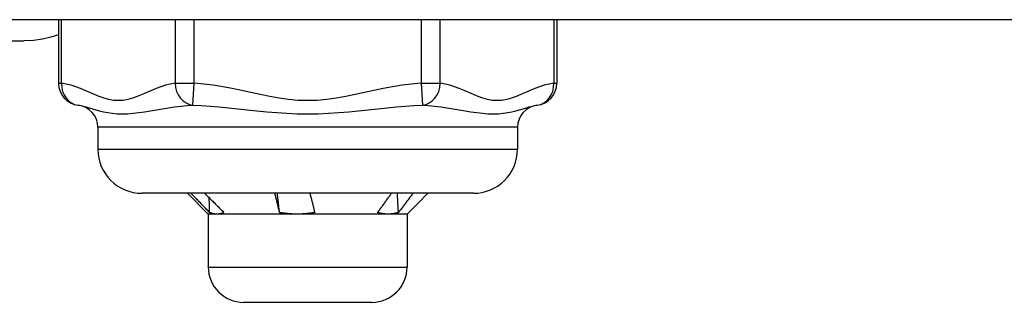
# Model space of a CAD drawing. Header units: inches. Extents: x 4 to 149, y 7 to 82.
# Tile 116 of 188: x 5.595 to 6.472, y 58.271 to 58.523. Entities that reach past the tile are written whole.
import ezdxf

# ---------------------------------------------------------------- set-up
doc = ezdxf.new("R2010")
doc.units = ezdxf.units.IN
doc.header["$MEASUREMENT"] = 0
doc.layers.add('Visible Edges(ANSI)', color=7, linetype='Continuous', lineweight=25)
doc.layers.add('Visible Tangent Edges(ANSI)', color=7, linetype='Continuous', lineweight=25)

msp = doc.modelspace()

# ---------------------------------------------------------------- linework, layer by layer
at = {"layer": 'Visible Edges(ANSI)'}
for p, q in [((27.65854, 58.52307), (4.06254, 58.52307)), ((5.62956, 58.52307), (5.62956, 58.46629)), ((6.07353, 58.52307), (6.07353, 58.46629)), ((5.56525, 58.50418), (5.59889, 58.50418)), ((5.66454, 58.42717), (5.66454, 58.40748)), ((6.03855, 58.42717), (6.03855, 58.40748)), ((5.99918, 58.36811), (5.70391, 58.36811)), ((5.76296, 58.34956), (5.74441, 58.36811)), ((5.94997, 58.35941), (5.95868, 58.36811)), ((5.94013, 58.34956), (5.94997, 58.35941)), ((5.77062, 58.34956), (5.76296, 58.34956)), ((5.76296, 58.34956), (5.76296, 58.30232)), ((5.84228, 58.34956), (5.77062, 58.34956)), ((5.92321, 58.34956), (5.84228, 58.34956)), ((5.94013, 58.34956), (5.92321, 58.34956)), ((5.94013, 58.34956), (5.94013, 58.30232)), ((5.90863, 58.27082), (5.79446, 58.27082))]:
    msp.add_line(p, q, dxfattribs=at)
at = {"layer": 'Visible Edges(ANSI)', "flags": 128}
for points in [[(5.62956, 58.50966), (5.6227, 58.50749), (5.61527, 58.50575), (5.6073, 58.50459), (5.59888, 58.50418)], [(5.76417, 58.35095), (5.76349, 58.35167), (5.76281, 58.35238), (5.76212, 58.3531), (5.76143, 58.35381), (5.76075, 58.35452), (5.76006, 58.35524), (5.75938, 58.35595), (5.75869, 58.35667), (5.758, 58.35738), (5.75731, 58.3581), (5.75663, 58.35881), (5.75594, 58.35953), (5.75525, 58.36025), (5.75456, 58.36096), (5.75387, 58.36168), (5.75318, 58.36239), (5.75249, 58.36311), (5.7518, 58.36382), (5.75111, 58.36454), (5.75042, 58.36525), (5.74973, 58.36597), (5.74904, 58.36668), (5.74835, 58.3674), (5.74765, 58.36811)], [(5.75975, 58.36811), (5.76047, 58.3674), (5.76119, 58.36668), (5.76191, 58.36597), (5.76263, 58.36525), (5.76335, 58.36454), (5.76406, 58.36382), (5.76478, 58.36311), (5.7655, 58.36239), (5.76622, 58.36168), (5.76693, 58.36096), (5.76765, 58.36025), (5.76837, 58.35953), (5.76908, 58.35881), (5.7698, 58.3581), (5.77051, 58.35738), (5.77123, 58.35667), (5.77194, 58.35595), (5.77266, 58.35524), (5.77337, 58.35452), (5.77408, 58.35381), (5.7748, 58.3531), (5.77551, 58.35238), (5.77622, 58.35167), (5.77693, 58.35095)], [(5.76417, 58.35095), (5.76416, 58.3515), (5.76414, 58.35204), (5.76413, 58.35259), (5.76411, 58.35314), (5.7641, 58.35368), (5.76408, 58.35423), (5.76407, 58.35478), (5.76405, 58.35532), (5.76404, 58.35587), (5.76402, 58.35642), (5.764, 58.35696), (5.76399, 58.35751), (5.76397, 58.35806), (5.76396, 58.35861), (5.76394, 58.35915), (5.76393, 58.3597), (5.76392, 58.36025), (5.7639, 58.36079), (5.76389, 58.36134), (5.76387, 58.36189), (5.76386, 58.36243), (5.76384, 58.36298), (5.76383, 58.36353), (5.76381, 58.36407)], [(5.82646, 58.35095), (5.8263, 58.35167), (5.82614, 58.35238), (5.82598, 58.3531), (5.82581, 58.35381), (5.82565, 58.35452), (5.82548, 58.35524), (5.82531, 58.35595), (5.82515, 58.35667), (5.82497, 58.35738), (5.8248, 58.3581), (5.82463, 58.35881), (5.82445, 58.35953), (5.82428, 58.36025), (5.8241, 58.36096), (5.82392, 58.36168), (5.82374, 58.36239), (5.82356, 58.36311), (5.82338, 58.36382), (5.82319, 58.36454), (5.82301, 58.36525), (5.82282, 58.36597), (5.82263, 58.36668), (5.82244, 58.3674), (5.82225, 58.36811)], [(5.82646, 58.35095), (5.82638, 58.35167), (5.8263, 58.35238), (5.82622, 58.3531), (5.82613, 58.35381), (5.82605, 58.35453), (5.82597, 58.35524), (5.82589, 58.35596), (5.82581, 58.35667), (5.82572, 58.35739), (5.82564, 58.3581), (5.82556, 58.35882), (5.82548, 58.35953), (5.8254, 58.36025), (5.82531, 58.36096), (5.82523, 58.36168), (5.82515, 58.36239), (5.82507, 58.36311), (5.82499, 58.36382), (5.82491, 58.36454), (5.82482, 58.36525), (5.82474, 58.36597), (5.82466, 58.36668), (5.82458, 58.3674), (5.8245, 58.36811)], [(5.85349, 58.36811), (5.85368, 58.3674), (5.85387, 58.36668), (5.85407, 58.36597), (5.85426, 58.36525), (5.85445, 58.36454), (5.85463, 58.36382), (5.85482, 58.36311), (5.855, 58.36239), (5.85519, 58.36168), (5.85537, 58.36096), (5.85555, 58.36025), (5.85573, 58.35953), (5.85591, 58.35881), (5.85609, 58.3581), (5.85626, 58.35738), (5.85644, 58.35667), (5.85661, 58.35595), (5.85678, 58.35524), (5.85695, 58.35452), (5.85712, 58.35381), (5.85729, 58.3531), (5.85745, 58.35238), (5.85762, 58.35167), (5.85778, 58.35095)], [(5.91383, 58.35095), (5.91436, 58.35167), (5.91488, 58.35238), (5.9154, 58.3531), (5.91592, 58.35381), (5.91644, 58.35452), (5.91696, 58.35524), (5.91748, 58.35595), (5.918, 58.35667), (5.91852, 58.35738), (5.91903, 58.3581), (5.91955, 58.35881), (5.92006, 58.35953), (5.92057, 58.36025), (5.92108, 58.36096), (5.92159, 58.36168), (5.9221, 58.36239), (5.92261, 58.36311), (5.92312, 58.36382), (5.92363, 58.36454), (5.92413, 58.36525), (5.92464, 58.36597), (5.92514, 58.36668), (5.92564, 58.3674), (5.92614, 58.36811)], [(5.93239, 58.35095), (5.93235, 58.35167), (5.93232, 58.35238), (5.93228, 58.3531), (5.93224, 58.35381), (5.9322, 58.35453), (5.93217, 58.35524), (5.93213, 58.35596), (5.93209, 58.35667), (5.93205, 58.35739), (5.93201, 58.3581), (5.93197, 58.35882), (5.93194, 58.35953), (5.9319, 58.36025), (5.93186, 58.36096), (5.93182, 58.36168), (5.93178, 58.36239), (5.93174, 58.36311), (5.9317, 58.36382), (5.93167, 58.36454), (5.93163, 58.36525), (5.93159, 58.36597), (5.93155, 58.36668), (5.93151, 58.3674), (5.93147, 58.36811)], [(5.94528, 58.36811), (5.94475, 58.3674), (5.94423, 58.36668), (5.9437, 58.36597), (5.94317, 58.36525), (5.94264, 58.36454), (5.94211, 58.36382), (5.94158, 58.36311), (5.94105, 58.36239), (5.94051, 58.36168), (5.93998, 58.36096), (5.93944, 58.36025), (5.93891, 58.35953), (5.93837, 58.35881), (5.93783, 58.3581), (5.93729, 58.35738), (5.93675, 58.35667), (5.93621, 58.35595), (5.93567, 58.35524), (5.93512, 58.35452), (5.93458, 58.35381), (5.93403, 58.3531), (5.93349, 58.35238), (5.93294, 58.35167), (5.93239, 58.35095)], [(5.77062, 58.34956), (5.77035, 58.34956), (5.77008, 58.34957), (5.7698, 58.34958), (5.76953, 58.3496), (5.76926, 58.34962), (5.76899, 58.34965), (5.76872, 58.34968), (5.76845, 58.34972), (5.76818, 58.34976), (5.76791, 58.34981), (5.76764, 58.34986), (5.76737, 58.34992), (5.76711, 58.34998), (5.76684, 58.35004), (5.76657, 58.35011), (5.7663, 58.35019), (5.76604, 58.35027), (5.76577, 58.35035), (5.7655, 58.35044), (5.76524, 58.35053), (5.76497, 58.35063), (5.7647, 58.35073), (5.76444, 58.35084), (5.76417, 58.35095)], [(5.77693, 58.35095), (5.77667, 58.35084), (5.77641, 58.35073), (5.77615, 58.35063), (5.77589, 58.35053), (5.77563, 58.35043), (5.77537, 58.35034), (5.77511, 58.35026), (5.77485, 58.35018), (5.77459, 58.35011), (5.77432, 58.35004), (5.77406, 58.34997), (5.7738, 58.34991), (5.77353, 58.34985), (5.77327, 58.3498), (5.77301, 58.34976), (5.77274, 58.34972), (5.77248, 58.34968), (5.77221, 58.34965), (5.77195, 58.34962), (5.77168, 58.3496), (5.77142, 58.34958), (5.77115, 58.34957), (5.77089, 58.34956), (5.77062, 58.34956)], [(5.84228, 58.34956), (5.84162, 58.34956), (5.84095, 58.34957), (5.84029, 58.34958), (5.83963, 58.3496), (5.83897, 58.34962), (5.8383, 58.34965), (5.83764, 58.34968), (5.83698, 58.34972), (5.83632, 58.34976), (5.83566, 58.34981), (5.835, 58.34986), (5.83434, 58.34992), (5.83368, 58.34998), (5.83303, 58.35004), (5.83237, 58.35011), (5.83171, 58.35019), (5.83105, 58.35027), (5.8304, 58.35035), (5.82974, 58.35044), (5.82908, 58.35053), (5.82843, 58.35063), (5.82777, 58.35073), (5.82712, 58.35084), (5.82646, 58.35095)], [(5.85778, 58.35095), (5.85714, 58.35084), (5.8565, 58.35073), (5.85585, 58.35063), (5.85521, 58.35053), (5.85457, 58.35043), (5.85393, 58.35034), (5.85328, 58.35026), (5.85264, 58.35018), (5.852, 58.35011), (5.85135, 58.35004), (5.85071, 58.34997), (5.85006, 58.34991), (5.84942, 58.34985), (5.84877, 58.3498), (5.84813, 58.34976), (5.84748, 58.34972), (5.84683, 58.34968), (5.84618, 58.34965), (5.84554, 58.34962), (5.84489, 58.3496), (5.84424, 58.34958), (5.84359, 58.34957), (5.84294, 58.34956), (5.84228, 58.34956)], [(5.92321, 58.34956), (5.92282, 58.34956), (5.92242, 58.34957), (5.92203, 58.34958), (5.92164, 58.3496), (5.92125, 58.34962), (5.92086, 58.34965), (5.92046, 58.34968), (5.92007, 58.34972), (5.91968, 58.34976), (5.91929, 58.34981), (5.9189, 58.34986), (5.91851, 58.34992), (5.91812, 58.34998), (5.91773, 58.35004), (5.91734, 58.35011), (5.91695, 58.35019), (5.91656, 58.35027), (5.91617, 58.35035), (5.91578, 58.35044), (5.91539, 58.35053), (5.915, 58.35063), (5.91461, 58.35073), (5.91422, 58.35084), (5.91383, 58.35095)], [(5.93239, 58.35095), (5.93201, 58.35084), (5.93163, 58.35073), (5.93125, 58.35063), (5.93086, 58.35053), (5.93048, 58.35043), (5.9301, 58.35034), (5.92972, 58.35026), (5.92934, 58.35018), (5.92896, 58.35011), (5.92857, 58.35004), (5.92819, 58.34997), (5.92781, 58.34991), (5.92743, 58.34985), (5.92705, 58.3498), (5.92666, 58.34976), (5.92628, 58.34972), (5.9259, 58.34968), (5.92551, 58.34965), (5.92513, 58.34962), (5.92475, 58.3496), (5.92436, 58.34958), (5.92398, 58.34957), (5.92359, 58.34956), (5.92321, 58.34956)]]:
    msp.add_lwpolyline(points, dxfattribs=at)
at = {"layer": 'Visible Edges(ANSI)'}
for centre, radius, start, end in [((5.64924, 58.46629), 0.01969, 180, 263.59345), ((6.05384, 58.46629), 0.01969, 276.40655, 0), ((5.64485, 58.42717), 0.01969, 0, 83.59345), ((6.05824, 58.42717), 0.01969, 96.40655, 180), ((5.70391, 58.40748), 0.03937, 180, 270), ((5.99918, 58.40748), 0.03937, 270, 0), ((5.79446, 58.30232), 0.0315, 180, 270), ((5.90863, 58.30232), 0.0315, 270, 0)]:
    msp.add_arc(centre, radius, start, end, dxfattribs=at)
at = {"layer": 'Visible Tangent Edges(ANSI)'}
for p, q in [((5.6322, 58.46629), (5.6322, 58.52307)), ((5.73335, 58.52307), (5.73335, 58.46629)), ((5.75039, 58.46629), (5.75039, 58.52307)), ((5.95269, 58.52307), (5.95269, 58.46629)), ((5.96974, 58.46629), (5.96974, 58.52307)), ((6.07089, 58.52307), (6.07089, 58.46629)), ((5.62956, 58.46629), (5.6322, 58.46629)), ((5.73335, 58.46629), (5.75039, 58.46629)), ((5.7493, 58.44673), (5.75039, 58.46629)), ((5.95269, 58.46629), (5.96974, 58.46629)), ((5.95269, 58.46629), (5.95379, 58.44673)), ((6.07089, 58.46629), (6.07353, 58.46629)), ((6.03855, 58.42717), (5.66454, 58.42717)), ((5.66454, 58.40748), (6.03855, 58.40748)), ((5.76296, 58.30232), (5.94013, 58.30232))]:
    msp.add_line(p, q, dxfattribs=at)
at = {"layer": 'Visible Tangent Edges(ANSI)', "flags": 128}
for points in [[(5.73335, 58.46629), (5.72909, 58.46561), (5.72485, 58.46456), (5.72062, 58.46321), (5.71642, 58.46164), (5.71224, 58.45991), (5.70807, 58.45811), (5.7039, 58.45631), (5.69972, 58.45459), (5.69552, 58.45307), (5.6913, 58.45186), (5.68705, 58.45107), (5.68278, 58.45079), (5.67851, 58.45107), (5.67427, 58.45186), (5.67005, 58.45306), (5.66585, 58.45458), (5.66166, 58.45628), (5.65749, 58.45809), (5.65331, 58.4599), (5.64912, 58.46164), (5.64491, 58.46321), (5.64069, 58.46456), (5.63645, 58.46561), (5.6322, 58.46629)], [(5.95269, 58.46629), (5.94418, 58.46561), (5.93569, 58.46456), (5.92725, 58.46321), (5.91886, 58.46164), (5.9105, 58.45992), (5.90216, 58.45811), (5.89382, 58.45631), (5.88546, 58.4546), (5.87706, 58.45307), (5.86861, 58.45186), (5.86011, 58.45107), (5.85158, 58.45079), (5.84305, 58.45107), (5.83455, 58.45186), (5.8261, 58.45306), (5.8177, 58.45458), (5.80934, 58.45628), (5.80099, 58.45809), (5.79263, 58.4599), (5.78425, 58.46164), (5.77583, 58.46321), (5.76738, 58.46456), (5.7589, 58.46561), (5.75039, 58.46629)], [(6.07089, 58.46629), (6.06663, 58.46561), (6.06239, 58.46456), (6.05817, 58.46321), (6.05397, 58.46164), (6.04979, 58.45992), (6.04563, 58.45811), (6.04146, 58.45631), (6.03728, 58.4546), (6.03307, 58.45307), (6.02885, 58.45186), (6.0246, 58.45107), (6.02033, 58.45079), (6.01607, 58.45107), (6.01182, 58.45186), (6.00759, 58.45306), (6.0034, 58.45458), (5.99921, 58.45628), (5.99504, 58.45809), (5.99086, 58.4599), (5.98667, 58.46164), (5.98246, 58.46321), (5.97823, 58.46456), (5.97399, 58.46561), (5.96974, 58.46629)], [(5.64705, 58.44673), (5.64925, 58.44639), (5.65159, 58.44586), (5.6541, 58.44519), (5.65678, 58.4444), (5.65965, 58.44354), (5.66272, 58.44263), (5.66602, 58.44173), (5.66954, 58.44087), (5.67332, 58.44012), (5.67736, 58.43951), (5.68165, 58.43912), (5.68619, 58.43898), (5.69095, 58.43912), (5.69588, 58.43951), (5.70093, 58.44012), (5.7061, 58.44088), (5.71135, 58.44174), (5.71668, 58.44264), (5.72206, 58.44354), (5.72749, 58.44441), (5.73295, 58.44519), (5.73841, 58.44586), (5.74387, 58.44639), (5.74929, 58.44673)], [(5.7493, 58.44673), (5.75691, 58.44639), (5.76471, 58.44586), (5.77269, 58.44519), (5.78084, 58.4444), (5.78915, 58.44353), (5.79762, 58.44263), (5.80624, 58.44173), (5.81502, 58.44087), (5.82397, 58.44011), (5.83307, 58.43951), (5.84229, 58.43912), (5.85158, 58.43898), (5.86087, 58.43912), (5.87009, 58.43951), (5.8792, 58.44012), (5.88815, 58.44088), (5.89693, 58.44174), (5.90554, 58.44264), (5.91398, 58.44354), (5.92226, 58.44441), (5.93039, 58.44519), (5.93836, 58.44586), (5.94616, 58.44639), (5.95379, 58.44673)], [(5.95379, 58.44673), (5.95921, 58.44639), (5.96466, 58.44586), (5.97014, 58.44519), (5.9756, 58.4444), (5.98104, 58.44353), (5.98643, 58.44263), (5.99177, 58.44173), (5.99702, 58.44087), (6.00219, 58.44011), (6.00725, 58.43951), (6.01217, 58.43912), (6.01693, 58.43898), (6.02146, 58.43912), (6.02576, 58.43951), (6.0298, 58.44012), (6.03358, 58.44088), (6.0371, 58.44174), (6.04039, 58.44264), (6.04345, 58.44354), (6.04631, 58.44441), (6.04899, 58.44519), (6.05149, 58.44586), (6.05384, 58.44639), (6.05604, 58.44673)]]:
    msp.add_lwpolyline(points, dxfattribs=at)
at = {"layer": 'Visible Tangent Edges(ANSI)'}
for centre, major_axis, start_param, end_param in [((5.64924, 58.46629), (-0.0022, -0.01956), 4.809173, 6.283185), ((5.75039, 58.46629), (0.0022, -0.01956), 4.615605, 6.089617), ((5.95269, 58.46629), (-0.0022, -0.01956), 0.193569, 1.667581), ((6.05384, 58.46629), (0.0022, -0.01956), 0, 1.474012)]:
    msp.add_ellipse(centre, major_axis=major_axis, ratio=0.864664, start_param=start_param, end_param=end_param, dxfattribs=at)

doc.saveas('drawing.dxf')
